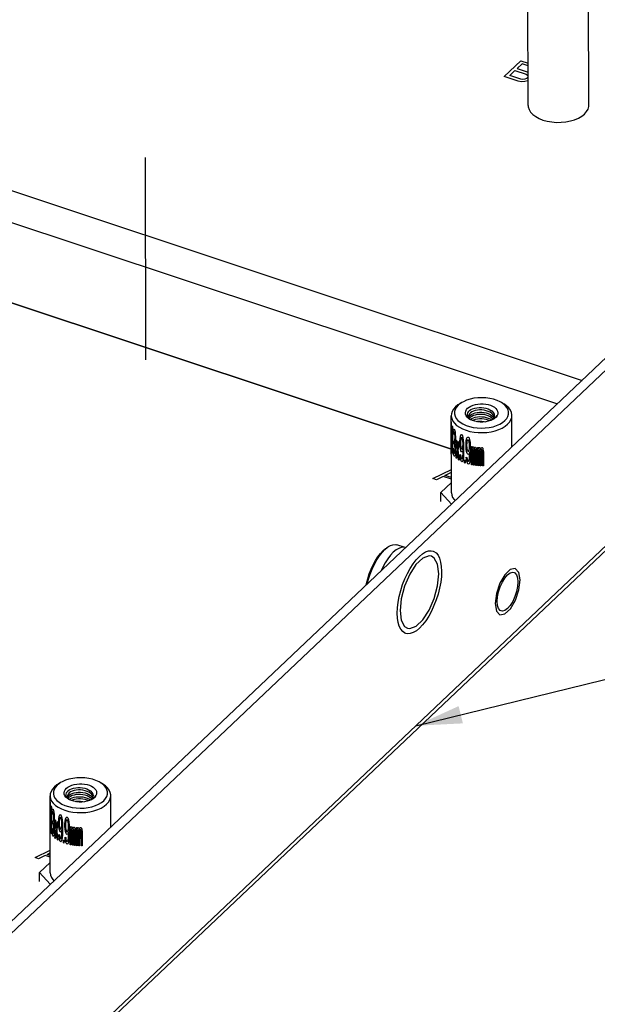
# Model space of a CAD drawing. Extents: x 0 to 1189, y 0 to 841.
# Tile 44 of 256: x 628 to 646, y 141 to 173. Entities that reach past the tile are written whole.
import ezdxf

# ---------------------------------------------------------------- set-up
doc = ezdxf.new("R2010")
doc.units = 0
doc.header["$LTSCALE"] = 65.395
doc.linetypes.add('DASHED', pattern=[0.2, 0.1, -0.1])
doc.layers.get('0').update_dxf_attribs({"linetype": 'CONTINUOUS'})
for name, color, linetype in [('02___PRT_ALL_AXES', 7, 'CONTINUOUS'), ('03___PRT_ALL_CURVES', 7, 'CONTINUOUS'), ('03__ASM_ALL_CURVES', 7, 'CONTINUOUS')]:
    doc.layers.add(name, color=color, linetype=linetype)

msp = doc.modelspace()

# ---------------------------------------------------------------- linework, layer by layer
at = {"color": 7, "linetype": 'DASHED'}
msp.add_line((631.401, 299.57), (631.701, 160.795), dxfattribs=at)
at = {"color": 2, "linetype": 'Continuous'}
msp.add_line((640.43, 150.406), (806.765, 191.215), dxfattribs=at)
at = {"color": 7, "linetype": 'Continuous'}
for p, q in [((558.65, 190.573), (645.813, 161.573)), ((557.845, 189.81), (645.008, 160.811)), ((667.783, 182.395), (616.944, 134.214)), ((644.063, 170.462), (644.051, 176.134)), ((646.023, 170.466), (646.011, 176.139)), ((601.782, 172.589), (641.582, 159.348)), ((641.882, 160.831), (641.807, 160.771)), ((641.917, 160.853), (641.841, 160.807)), ((641.917, 160.853), (641.882, 160.831)), ((643.2, 160.856), (643.278, 160.81)), ((642.975, 160.398), (642.98, 160.434)), ((643.542, 159.421), (643.54, 160.436)), ((641.585, 157.942), (641.58, 160.431)), ((641.58, 160.229), (641.58, 160.222)), ((642.138, 160.355), (642.179, 160.318)), ((642.14, 160.416), (642.142, 160.397)), ((642.175, 160.319), (642.14, 160.342)), ((642.174, 160.332), (642.205, 160.303)), ((642.198, 160.306), (642.175, 160.319)), ((642.179, 160.318), (642.194, 160.308)), ((642.207, 160.302), (642.198, 160.306)), ((642.205, 160.303), (642.207, 160.302)), ((642.268, 160.274), (642.207, 160.302)), ((642.901, 160.298), (642.928, 160.321)), ((642.945, 160.32), (642.922, 160.307)), ((642.966, 160.335), (642.977, 160.342)), ((641.613, 159.224), (641.612, 159.907)), ((641.621, 160.073), (641.623, 159.204)), ((641.638, 159.841), (641.639, 159.912)), ((641.647, 159.827), (641.638, 159.841)), ((641.639, 159.912), (641.647, 159.974)), ((641.647, 159.974), (641.655, 160)), ((641.651, 159.876), (641.647, 159.827)), ((641.657, 159.905), (641.651, 159.876)), ((641.655, 160), (641.67, 159.999)), ((641.668, 159.909), (641.657, 159.905)), ((641.677, 159.898), (641.668, 159.909)), ((641.67, 159.999), (641.675, 159.994)), ((641.689, 159.867), (641.677, 159.898)), ((641.696, 159.822), (641.689, 159.867)), ((641.691, 159.957), (641.701, 159.91)), ((641.701, 159.762), (641.696, 159.822)), ((641.701, 159.91), (641.711, 159.826)), ((641.711, 159.826), (641.713, 159.75)), ((641.875, 159.762), (641.891, 159.809)), ((641.891, 159.809), (641.907, 159.819)), ((641.907, 159.819), (641.924, 159.811)), ((641.924, 159.811), (641.941, 159.784)), ((642.807, 160.049), (642.929, 160.075)), ((641.669, 159.614), (641.678, 159.603)), ((641.669, 159.54), (641.669, 159.614)), ((641.678, 159.529), (641.669, 159.54)), ((641.678, 159.603), (641.692, 159.624)), ((641.692, 159.495), (641.678, 159.529)), ((641.692, 159.624), (641.696, 159.656)), ((641.699, 159.45), (641.692, 159.495)), ((641.696, 159.656), (641.701, 159.725)), ((641.706, 159.591), (641.697, 159.545)), ((641.697, 159.545), (641.709, 159.496)), ((641.701, 159.725), (641.701, 159.762)), ((641.711, 159.641), (641.706, 159.591)), ((641.709, 159.496), (641.714, 159.435)), ((641.713, 159.713), (641.711, 159.641)), ((641.713, 159.75), (641.713, 159.713)), ((641.737, 159.654), (641.753, 159.641)), ((641.771, 159.483), (641.784, 159.377)), ((641.816, 159.595), (641.834, 159.583)), ((641.859, 159.605), (641.865, 159.694)), ((641.859, 159.531), (641.859, 159.605)), ((641.866, 159.435), (641.859, 159.531)), ((641.865, 159.694), (641.875, 159.762)), ((641.878, 159.631), (641.875, 159.578)), ((641.875, 159.578), (641.875, 159.541)), ((641.875, 159.541), (641.879, 159.483)), ((641.885, 159.683), (641.878, 159.631)), ((641.879, 159.483), (641.885, 159.424)), ((641.894, 159.715), (641.885, 159.683)), ((641.904, 159.728), (641.894, 159.715)), ((641.928, 159.717), (641.904, 159.728)), ((641.938, 159.694), (641.928, 159.717)), ((641.948, 159.652), (641.938, 159.694)), ((641.941, 159.784), (641.958, 159.721)), ((641.955, 159.593), (641.948, 159.652)), ((641.959, 159.536), (641.955, 159.593)), ((641.956, 159.446), (641.959, 159.5)), ((641.958, 159.721), (641.969, 159.643)), ((641.959, 159.5), (641.959, 159.536)), ((641.969, 159.643), (641.976, 159.547)), ((641.976, 159.547), (641.98, 159.417)), ((642.056, 159.517), (642.064, 159.607)), ((642.057, 159.444), (642.056, 159.517)), ((642.064, 159.607), (642.075, 159.678)), ((642.075, 159.678), (642.094, 159.727)), ((642.079, 159.547), (642.075, 159.493)), ((642.075, 159.493), (642.075, 159.456)), ((642.087, 159.6), (642.079, 159.547)), ((642.098, 159.633), (642.087, 159.6)), ((642.094, 159.727), (642.113, 159.74)), ((642.11, 159.649), (642.098, 159.633)), ((642.137, 159.641), (642.11, 159.649)), ((642.113, 159.74), (642.133, 159.734)), ((642.133, 159.734), (642.153, 159.711)), ((642.149, 159.619), (642.137, 159.641)), ((642.161, 159.579), (642.149, 159.619)), ((642.153, 159.711), (642.173, 159.65)), ((642.169, 159.522), (642.161, 159.579)), ((642.173, 159.465), (642.169, 159.522)), ((642.173, 159.65), (642.185, 159.573)), ((642.185, 159.573), (642.194, 159.479)), ((642.194, 159.479), (642.198, 159.349)), ((641.637, 159.383), (641.646, 159.368)), ((641.639, 159.324), (641.637, 159.383)), ((641.643, 159.263), (641.639, 159.324)), ((641.649, 159.217), (641.643, 159.263)), ((641.646, 159.368), (641.648, 159.328)), ((641.648, 159.328), (641.653, 159.285)), ((641.657, 159.169), (641.649, 159.217)), ((641.653, 159.285), (641.657, 159.261)), ((641.657, 159.261), (641.668, 159.228)), ((641.666, 159.139), (641.657, 159.169)), ((641.668, 159.228), (641.681, 159.212)), ((641.681, 159.212), (641.693, 159.218)), ((641.693, 159.218), (641.697, 159.231)), ((641.697, 159.231), (641.702, 159.263)), ((641.704, 159.371), (641.699, 159.45)), ((641.702, 159.263), (641.704, 159.298)), ((641.71, 159.182), (641.702, 159.152)), ((641.704, 159.298), (641.704, 159.371)), ((641.715, 159.232), (641.71, 159.182)), ((641.714, 159.435), (641.717, 159.359)), ((641.717, 159.285), (641.715, 159.232)), ((641.717, 159.359), (641.717, 159.285)), ((641.738, 159.063), (641.753, 159.168)), ((641.772, 159.179), (641.754, 159.05)), ((641.776, 159.328), (641.76, 159.459)), ((641.784, 159.266), (641.772, 159.179)), ((641.784, 159.377), (641.797, 159.463)), ((641.809, 159.421), (641.793, 159.315)), ((641.876, 159.356), (641.866, 159.435)), ((641.866, 159.176), (641.882, 159.168)), ((641.87, 159.119), (641.866, 159.176)), ((641.892, 159.292), (641.876, 159.356)), ((641.882, 159.168), (641.889, 159.109)), ((641.885, 159.424), (641.895, 159.382)), ((641.908, 159.265), (641.892, 159.292)), ((641.895, 159.382), (641.905, 159.359)), ((641.905, 159.359), (641.928, 159.347)), ((641.925, 159.257), (641.908, 159.265)), ((641.942, 159.267), (641.925, 159.257)), ((641.928, 159.347), (641.939, 159.361)), ((641.939, 159.361), (641.949, 159.393)), ((641.963, 159.332), (641.942, 159.267)), ((641.949, 159.393), (641.956, 159.446)), ((641.956, 159.132), (641.96, 159.185)), ((641.96, 159.185), (641.963, 159.295)), ((641.963, 159.295), (641.963, 159.332)), ((641.977, 159.16), (641.97, 159.07)), ((641.98, 159.287), (641.977, 159.16)), ((641.98, 159.417), (641.98, 159.287)), ((642.064, 159.349), (642.057, 159.444)), ((642.076, 159.271), (642.064, 159.349)), ((642.075, 159.456), (642.079, 159.399)), ((642.095, 159.21), (642.076, 159.271)), ((642.079, 159.399), (642.087, 159.341)), ((642.087, 159.341), (642.099, 159.301)), ((642.114, 159.186), (642.095, 159.21)), ((642.099, 159.301), (642.11, 159.279)), ((642.11, 159.279), (642.138, 159.271)), ((642.134, 159.18), (642.114, 159.186)), ((642.154, 159.193), (642.134, 159.18)), ((642.138, 159.271), (642.15, 159.287)), ((642.15, 159.287), (642.162, 159.321)), ((642.178, 159.261), (642.154, 159.193)), ((642.162, 159.321), (642.17, 159.374)), ((642.17, 159.374), (642.174, 159.428)), ((642.174, 159.428), (642.173, 159.465)), ((642.174, 159.114), (642.178, 159.224)), ((642.178, 159.224), (642.178, 159.261)), ((642.199, 159.22), (642.195, 159.091)), ((642.198, 159.349), (642.199, 159.22)), ((642.231, 159.434), (642.252, 159.43)), ((642.233, 158.843), (642.231, 159.434)), ((642.252, 159.43), (642.253, 159.375)), ((642.253, 159.375), (642.261, 159.41)), ((642.261, 159.336), (642.253, 159.301)), ((642.253, 159.301), (642.254, 158.839)), ((642.261, 159.41), (642.274, 159.426)), ((642.274, 159.353), (642.261, 159.336)), ((642.274, 159.426), (642.291, 159.424)), ((642.283, 159.351), (642.274, 159.353)), ((642.291, 159.331), (642.283, 159.351)), ((642.291, 159.424), (642.304, 159.403)), ((642.296, 159.312), (642.291, 159.331)), ((642.3, 159.274), (642.296, 159.312)), ((642.301, 158.831), (642.3, 159.274)), ((642.304, 159.403), (642.318, 159.346)), ((642.318, 159.346), (642.331, 159.399)), ((642.326, 159.307), (642.322, 159.271)), ((642.322, 159.271), (642.323, 158.828)), ((642.331, 159.325), (642.326, 159.307)), ((642.331, 159.399), (642.344, 159.416)), ((642.34, 159.343), (642.331, 159.325)), ((642.353, 159.341), (642.34, 159.343)), ((642.344, 159.416), (642.362, 159.414)), ((642.362, 159.321), (642.353, 159.341)), ((642.362, 159.414), (642.376, 159.394)), ((642.367, 159.302), (642.362, 159.321)), ((642.372, 159.265), (642.367, 159.302)), ((642.372, 158.822), (642.372, 159.265)), ((642.376, 159.394), (642.385, 159.356)), ((642.385, 159.356), (642.394, 159.263)), ((642.394, 159.263), (642.395, 158.819)), ((642.431, 159.407), (642.455, 159.406)), ((642.433, 158.816), (642.431, 159.407)), ((642.455, 159.406), (642.455, 159.35)), ((642.455, 159.35), (642.465, 159.387)), ((642.465, 159.313), (642.455, 159.276)), ((642.455, 159.276), (642.456, 158.815)), ((642.465, 159.387), (642.479, 159.404)), ((642.479, 159.331), (642.465, 159.313)), ((642.479, 159.404), (642.499, 159.404)), ((642.489, 159.33), (642.479, 159.331)), ((642.499, 159.311), (642.489, 159.33)), ((642.499, 159.404), (642.514, 159.385)), ((642.504, 159.293), (642.499, 159.311)), ((642.509, 159.256), (642.504, 159.293)), ((642.51, 158.812), (642.509, 159.256)), ((642.514, 159.385), (642.529, 159.329)), ((642.529, 159.329), (642.544, 159.384)), ((642.539, 159.292), (642.534, 159.255)), ((642.534, 159.255), (642.535, 158.812)), ((642.544, 159.31), (642.539, 159.292)), ((642.544, 159.384), (642.559, 159.403)), ((642.554, 159.329), (642.544, 159.31)), ((642.569, 159.329), (642.554, 159.329)), ((642.559, 159.403), (642.579, 159.403)), ((642.579, 159.31), (642.569, 159.329)), ((642.579, 159.403), (642.595, 159.385)), ((642.585, 159.292), (642.579, 159.31)), ((642.59, 159.255), (642.585, 159.292)), ((642.591, 158.812), (642.59, 159.255)), ((642.595, 159.385), (642.605, 159.348)), ((642.605, 159.348), (642.616, 159.256)), ((642.616, 159.256), (642.617, 158.812)), ((641.693, 159.125), (641.683, 159.117)), ((641.702, 159.152), (641.693, 159.125)), ((641.754, 159.05), (641.738, 159.063)), ((641.817, 159.003), (641.804, 159.109)), ((641.836, 158.992), (641.817, 159.003)), ((641.818, 159.122), (641.836, 158.992)), ((641.879, 159.04), (641.87, 159.119)), ((641.896, 158.976), (641.879, 159.04)), ((641.889, 159.109), (641.899, 159.067)), ((641.912, 158.949), (641.896, 158.976)), ((641.899, 159.067), (641.909, 159.043)), ((641.909, 159.043), (641.929, 159.033)), ((641.926, 158.943), (641.912, 158.949)), ((641.943, 158.953), (641.926, 158.943)), ((641.929, 159.033), (641.939, 159.047)), ((641.939, 159.047), (641.949, 159.079)), ((641.96, 159.001), (641.943, 158.953)), ((641.949, 159.079), (641.956, 159.132)), ((641.97, 159.07), (641.96, 159.001)), ((642.01, 158.999), (642.028, 158.992)), ((642.01, 158.907), (642.01, 158.999)), ((642.028, 158.9), (642.01, 158.907)), ((642.028, 158.992), (642.028, 158.9)), ((642.065, 159.09), (642.084, 159.084)), ((642.069, 159.033), (642.065, 159.09)), ((642.08, 158.956), (642.069, 159.033)), ((642.1, 158.895), (642.08, 158.956)), ((642.084, 159.084), (642.092, 159.026)), ((642.092, 159.026), (642.103, 158.986)), ((642.119, 158.87), (642.1, 158.895)), ((642.103, 158.986), (642.115, 158.964)), ((642.115, 158.964), (642.139, 158.957)), ((642.135, 158.866), (642.119, 158.87)), ((642.155, 158.879), (642.135, 158.866)), ((642.139, 158.957), (642.15, 158.973)), ((642.15, 158.973), (642.162, 159.007)), ((642.175, 158.93), (642.155, 158.879)), ((642.162, 159.007), (642.17, 159.06)), ((642.17, 159.06), (642.174, 159.114)), ((642.187, 159.001), (642.175, 158.93)), ((642.195, 159.091), (642.187, 159.001)), ((642.254, 158.839), (642.233, 158.843)), ((642.323, 158.828), (642.301, 158.831)), ((642.395, 158.819), (642.372, 158.822)), ((642.456, 158.815), (642.433, 158.816)), ((642.535, 158.812), (642.51, 158.812)), ((642.617, 158.812), (642.591, 158.812)), ((641.585, 158.274), (641.238, 157.945)), ((641.238, 157.945), (641.585, 157.567)), ((641.238, 157.656), (641.238, 157.945)), ((639.483, 156.154), (639.549, 156.197)), ((628.919, 148.545), (628.844, 148.485)), ((628.954, 148.568), (628.877, 148.521)), ((628.954, 148.568), (628.919, 148.545)), ((630.237, 148.57), (630.314, 148.524)), ((628.622, 145.656), (628.617, 148.145)), ((629.174, 148.069), (629.215, 148.032)), ((629.177, 148.13), (629.178, 148.111)), ((629.212, 148.033), (629.177, 148.056)), ((629.211, 148.046), (629.242, 148.017)), ((629.234, 148.02), (629.212, 148.033)), ((629.215, 148.032), (629.231, 148.022)), ((629.244, 148.016), (629.234, 148.02)), ((629.938, 148.012), (629.965, 148.035)), ((629.982, 148.034), (629.958, 148.021)), ((630.003, 148.049), (630.013, 148.056)), ((630.012, 148.112), (630.016, 148.148)), ((630.579, 147.135), (630.576, 148.15)), ((628.617, 147.943), (628.617, 147.936)), ((628.658, 147.787), (628.659, 146.918)), ((628.684, 147.688), (628.692, 147.714)), ((628.692, 147.714), (628.707, 147.713)), ((628.707, 147.713), (628.711, 147.708)), ((629.242, 148.017), (629.244, 148.016)), ((629.305, 147.988), (629.244, 148.016)), ((629.844, 147.763), (629.966, 147.789)), ((628.65, 146.938), (628.648, 147.622)), ((628.674, 147.555), (628.676, 147.626)), ((628.684, 147.541), (628.674, 147.555)), ((628.676, 147.626), (628.684, 147.688)), ((628.688, 147.59), (628.684, 147.541)), ((628.694, 147.619), (628.688, 147.59)), ((628.705, 147.623), (628.694, 147.619)), ((628.714, 147.613), (628.705, 147.623)), ((628.725, 147.581), (628.714, 147.613)), ((628.733, 147.536), (628.725, 147.581)), ((628.728, 147.671), (628.737, 147.624)), ((628.738, 147.476), (628.733, 147.536)), ((628.733, 147.37), (628.738, 147.439)), ((628.737, 147.624), (628.747, 147.54)), ((628.738, 147.439), (628.738, 147.476)), ((628.747, 147.54), (628.75, 147.464)), ((628.75, 147.427), (628.748, 147.355)), ((628.75, 147.464), (628.75, 147.427)), ((628.896, 147.319), (628.902, 147.408)), ((628.902, 147.408), (628.911, 147.476)), ((628.911, 147.476), (628.927, 147.523)), ((628.921, 147.397), (628.915, 147.345)), ((628.931, 147.429), (628.921, 147.397)), ((628.927, 147.523), (628.944, 147.533)), ((628.941, 147.442), (628.931, 147.429)), ((628.964, 147.431), (628.941, 147.442)), ((628.944, 147.533), (628.961, 147.525)), ((628.961, 147.525), (628.978, 147.498)), ((628.974, 147.408), (628.964, 147.431)), ((628.985, 147.366), (628.974, 147.408)), ((628.978, 147.498), (628.995, 147.435)), ((628.995, 147.435), (629.006, 147.357)), ((629.1, 147.321), (629.112, 147.392)), ((629.112, 147.392), (629.131, 147.441)), ((629.131, 147.441), (629.15, 147.454)), ((629.15, 147.454), (629.17, 147.448)), ((629.17, 147.448), (629.189, 147.425)), ((629.189, 147.425), (629.21, 147.364)), ((628.673, 147.097), (628.683, 147.082)), ((628.675, 147.038), (628.673, 147.097)), ((628.683, 147.082), (628.685, 147.042)), ((628.706, 147.328), (628.714, 147.317)), ((628.706, 147.254), (628.706, 147.328)), ((628.715, 147.243), (628.706, 147.254)), ((628.714, 147.317), (628.728, 147.338)), ((628.729, 147.209), (628.715, 147.243)), ((628.728, 147.338), (628.733, 147.37)), ((628.736, 147.164), (628.729, 147.209)), ((628.743, 147.305), (628.733, 147.259)), ((628.733, 147.259), (628.746, 147.21)), ((628.741, 147.085), (628.736, 147.164)), ((628.741, 147.012), (628.741, 147.085)), ((628.748, 147.355), (628.743, 147.305)), ((628.746, 147.21), (628.751, 147.149)), ((628.751, 147.149), (628.753, 147.073)), ((628.753, 147.073), (628.754, 146.999)), ((628.773, 147.368), (628.79, 147.355)), ((628.812, 147.042), (628.796, 147.173)), ((628.808, 147.197), (628.821, 147.091)), ((628.821, 147.091), (628.833, 147.177)), ((628.846, 147.135), (628.83, 147.029)), ((628.853, 147.309), (628.871, 147.297)), ((628.896, 147.245), (628.896, 147.319)), ((628.902, 147.149), (628.896, 147.245)), ((628.912, 147.07), (628.902, 147.149)), ((628.915, 147.345), (628.912, 147.292)), ((628.912, 147.292), (628.912, 147.255)), ((628.912, 147.255), (628.915, 147.197)), ((628.929, 147.006), (628.912, 147.07)), ((628.915, 147.197), (628.922, 147.139)), ((628.922, 147.139), (628.932, 147.096)), ((628.932, 147.096), (628.942, 147.073)), ((628.942, 147.073), (628.965, 147.061)), ((628.965, 147.061), (628.975, 147.075)), ((628.975, 147.075), (628.985, 147.107)), ((628.992, 147.307), (628.985, 147.366)), ((628.985, 147.107), (628.992, 147.16)), ((628.995, 147.251), (628.992, 147.307)), ((628.992, 147.16), (628.996, 147.214)), ((628.996, 147.214), (628.995, 147.251)), ((629.006, 147.357), (629.013, 147.262)), ((629.013, 147.262), (629.017, 147.131)), ((629.017, 147.131), (629.017, 147.001)), ((629.093, 147.231), (629.1, 147.321)), ((629.093, 147.158), (629.093, 147.231)), ((629.101, 147.063), (629.093, 147.158)), ((629.112, 146.985), (629.101, 147.063)), ((629.116, 147.261), (629.112, 147.207)), ((629.112, 147.207), (629.112, 147.17)), ((629.112, 147.17), (629.116, 147.113)), ((629.123, 147.314), (629.116, 147.261)), ((629.116, 147.113), (629.124, 147.055)), ((629.135, 147.348), (629.123, 147.314)), ((629.146, 147.363), (629.135, 147.348)), ((629.174, 147.355), (629.146, 147.363)), ((629.186, 147.333), (629.174, 147.355)), ((629.198, 147.293), (629.186, 147.333)), ((629.206, 147.236), (629.198, 147.293)), ((629.198, 147.035), (629.206, 147.088)), ((629.21, 147.179), (629.206, 147.236)), ((629.206, 147.088), (629.21, 147.143)), ((629.21, 147.364), (629.222, 147.287)), ((629.21, 147.143), (629.21, 147.179)), ((629.222, 147.287), (629.23, 147.193)), ((629.23, 147.193), (629.235, 147.063)), ((629.235, 147.063), (629.235, 146.934)), ((629.268, 147.148), (629.289, 147.144)), ((629.269, 146.557), (629.268, 147.148)), ((629.289, 147.144), (629.289, 147.089)), ((629.289, 147.089), (629.298, 147.124)), ((629.298, 147.124), (629.31, 147.14)), ((629.311, 147.067), (629.298, 147.05)), ((629.31, 147.14), (629.328, 147.138)), ((629.319, 147.065), (629.311, 147.067)), ((629.328, 147.045), (629.319, 147.065)), ((629.328, 147.138), (629.341, 147.117)), ((629.341, 147.117), (629.354, 147.06)), ((629.354, 147.06), (629.367, 147.113)), ((629.367, 147.113), (629.381, 147.13)), ((629.381, 147.13), (629.399, 147.128)), ((629.399, 147.128), (629.412, 147.108)), ((629.412, 147.108), (629.422, 147.07)), ((629.422, 147.07), (629.431, 146.977)), ((629.468, 147.121), (629.492, 147.12)), ((629.469, 146.53), (629.468, 147.121)), ((629.492, 147.12), (629.492, 147.064)), ((629.492, 147.064), (629.501, 147.101)), ((629.501, 147.101), (629.516, 147.118)), ((629.516, 147.118), (629.535, 147.118)), ((629.535, 147.118), (629.55, 147.099)), ((629.55, 147.099), (629.565, 147.043)), ((629.565, 147.043), (629.58, 147.098)), ((629.58, 147.098), (629.595, 147.117)), ((629.595, 147.117), (629.616, 147.117)), ((629.616, 147.117), (629.631, 147.099)), ((629.631, 147.099), (629.642, 147.062)), ((628.679, 146.977), (628.675, 147.038)), ((628.685, 146.931), (628.679, 146.977)), ((628.685, 147.042), (628.689, 146.999)), ((628.694, 146.883), (628.685, 146.931)), ((628.689, 146.999), (628.693, 146.975)), ((628.693, 146.975), (628.704, 146.943)), ((628.702, 146.853), (628.694, 146.883)), ((628.704, 146.943), (628.718, 146.926)), ((628.718, 146.926), (628.729, 146.932)), ((628.729, 146.839), (628.72, 146.831)), ((628.729, 146.932), (628.734, 146.945)), ((628.739, 146.866), (628.729, 146.839)), ((628.734, 146.945), (628.739, 146.977)), ((628.739, 146.977), (628.741, 147.012)), ((628.746, 146.896), (628.739, 146.866)), ((628.751, 146.946), (628.746, 146.896)), ((628.754, 146.999), (628.751, 146.946)), ((628.775, 146.777), (628.789, 146.882)), ((628.791, 146.764), (628.775, 146.777)), ((628.809, 146.893), (628.791, 146.764)), ((628.821, 146.98), (628.809, 146.893)), ((628.854, 146.717), (628.841, 146.823)), ((628.855, 146.836), (628.872, 146.706)), ((628.903, 146.89), (628.919, 146.882)), ((628.906, 146.833), (628.903, 146.89)), ((628.916, 146.754), (628.906, 146.833)), ((628.933, 146.69), (628.916, 146.754)), ((628.919, 146.882), (628.926, 146.823)), ((628.926, 146.823), (628.936, 146.781)), ((628.945, 146.979), (628.929, 147.006)), ((628.936, 146.781), (628.946, 146.757)), ((628.962, 146.971), (628.945, 146.979)), ((628.946, 146.757), (628.966, 146.747)), ((628.979, 146.981), (628.962, 146.971)), ((628.966, 146.747), (628.976, 146.761)), ((628.976, 146.761), (628.986, 146.793)), ((628.999, 147.046), (628.979, 146.981)), ((628.986, 146.793), (628.993, 146.846)), ((628.993, 146.846), (628.996, 146.9)), ((628.996, 146.9), (628.999, 147.009)), ((629.007, 146.784), (628.997, 146.715)), ((628.999, 147.009), (628.999, 147.046)), ((629.014, 146.874), (629.007, 146.784)), ((629.017, 147.001), (629.014, 146.874)), ((629.101, 146.804), (629.12, 146.798)), ((629.105, 146.747), (629.101, 146.804)), ((629.117, 146.67), (629.105, 146.747)), ((629.132, 146.924), (629.112, 146.985)), ((629.12, 146.798), (629.128, 146.74)), ((629.124, 147.055), (629.135, 147.015)), ((629.151, 146.9), (629.132, 146.924)), ((629.135, 147.015), (629.147, 146.993)), ((629.147, 146.993), (629.175, 146.985)), ((629.171, 146.894), (629.151, 146.9)), ((629.191, 146.907), (629.171, 146.894)), ((629.175, 146.985), (629.186, 147.001)), ((629.186, 147.001), (629.198, 147.035)), ((629.215, 146.975), (629.191, 146.907)), ((629.199, 146.721), (629.207, 146.774)), ((629.207, 146.774), (629.211, 146.828)), ((629.211, 146.828), (629.215, 146.938)), ((629.215, 146.938), (629.215, 146.975)), ((629.231, 146.805), (629.223, 146.715)), ((629.235, 146.934), (629.231, 146.805)), ((629.298, 147.05), (629.289, 147.015)), ((629.289, 147.015), (629.29, 146.553)), ((629.332, 147.026), (629.328, 147.045)), ((629.337, 146.988), (629.332, 147.026)), ((629.338, 146.545), (629.337, 146.988)), ((629.363, 147.022), (629.359, 146.985)), ((629.359, 146.985), (629.36, 146.542)), ((629.368, 147.039), (629.363, 147.022)), ((629.376, 147.057), (629.368, 147.039)), ((629.39, 147.055), (629.376, 147.057)), ((629.399, 147.035), (629.39, 147.055)), ((629.404, 147.016), (629.399, 147.035)), ((629.408, 146.979), (629.404, 147.016)), ((629.409, 146.536), (629.408, 146.979)), ((629.431, 146.977), (629.432, 146.533)), ((629.502, 147.027), (629.492, 146.99)), ((629.492, 146.99), (629.493, 146.529)), ((629.516, 147.045), (629.502, 147.027)), ((629.526, 147.044), (629.516, 147.045)), ((629.536, 147.025), (629.526, 147.044)), ((629.541, 147.007), (629.536, 147.025)), ((629.546, 146.97), (629.541, 147.007)), ((629.547, 146.526), (629.546, 146.97)), ((629.575, 147.006), (629.57, 146.969)), ((629.57, 146.969), (629.571, 146.526)), ((629.58, 147.024), (629.575, 147.006)), ((629.59, 147.043), (629.58, 147.024)), ((629.606, 147.043), (629.59, 147.043)), ((629.616, 147.024), (629.606, 147.043)), ((629.621, 147.006), (629.616, 147.024)), ((629.626, 146.969), (629.621, 147.006)), ((629.627, 146.526), (629.626, 146.969)), ((629.642, 147.062), (629.653, 146.97)), ((629.653, 146.97), (629.653, 146.526)), ((628.872, 146.706), (628.854, 146.717)), ((628.949, 146.663), (628.933, 146.69)), ((628.963, 146.657), (628.949, 146.663)), ((628.979, 146.667), (628.963, 146.657)), ((628.997, 146.715), (628.979, 146.667)), ((629.046, 146.713), (629.065, 146.706)), ((629.046, 146.621), (629.046, 146.713)), ((629.065, 146.614), (629.046, 146.621)), ((629.065, 146.706), (629.065, 146.614)), ((629.136, 146.609), (629.117, 146.67)), ((629.128, 146.74), (629.14, 146.7)), ((629.156, 146.584), (629.136, 146.609)), ((629.14, 146.7), (629.152, 146.678)), ((629.152, 146.678), (629.175, 146.671)), ((629.171, 146.58), (629.156, 146.584)), ((629.191, 146.593), (629.171, 146.58)), ((629.175, 146.671), (629.187, 146.687)), ((629.187, 146.687), (629.199, 146.721)), ((629.211, 146.644), (629.191, 146.593)), ((629.223, 146.715), (629.211, 146.644)), ((629.29, 146.553), (629.269, 146.557)), ((629.36, 146.542), (629.338, 146.545)), ((629.432, 146.533), (629.409, 146.536)), ((629.493, 146.529), (629.469, 146.53)), ((629.571, 146.526), (629.547, 146.526)), ((629.653, 146.526), (629.627, 146.526)), ((628.621, 145.988), (628.274, 145.659)), ((628.274, 145.659), (628.622, 145.281)), ((628.275, 145.37), (628.274, 145.659))]:
    msp.add_line(p, q, dxfattribs=at)
at = {"color": 3, "linetype": 'Continuous'}
for p, q in [((668.084, 182.295), (617.142, 134.016)), ((616.975, 128.174), (668.096, 176.623)), ((616.94, 127.994), (667.791, 176.188)), ((643.566, 155.368), (643.607, 155.362)), ((643.689, 155.286), (643.723, 155.187)), ((643.723, 155.187), (643.735, 155.057)), ((643.735, 155.057), (643.724, 154.906)), ((643.075, 154.573), (643.109, 154.735)), ((643.724, 154.906), (643.69, 154.743)), ((643.064, 154.422), (643.075, 154.573)), ((643.233, 154.111), (643.192, 154.117))]:
    msp.add_line(p, q, dxfattribs=at)
at = {"color": 7, "linetype": 'Continuous'}
for points in [[(644.063, 170.462), (644.068, 170.412), (644.094, 170.327), (644.143, 170.245), (644.215, 170.168), (644.307, 170.099)], [(645.886, 170.184), (645.954, 170.261), (645.999, 170.344), (646.021, 170.43), (646.023, 170.466)], [(644.307, 170.099), (644.417, 170.039), (644.543, 169.99), (644.681, 169.952)], [(645.431, 169.958), (645.567, 169.999), (645.69, 170.051), (645.797, 170.113), (645.886, 170.184)], [(644.681, 169.952), (644.828, 169.926), (644.98, 169.914), (645.134, 169.915), (645.285, 169.93), (645.431, 169.958)], [(641.807, 160.771), (641.749, 160.705), (641.709, 160.635), (641.688, 160.562), (641.686, 160.488), (641.704, 160.416), (641.741, 160.345), (641.796, 160.278), (641.869, 160.217), (641.956, 160.163), (642.058, 160.116)], [(641.841, 160.807), (641.797, 160.778), (641.717, 160.714)], [(643.2, 160.856), (643.163, 160.878), (643.062, 160.924), (642.949, 160.961), (642.828, 160.989), (642.701, 161.006), (642.571, 161.012), (642.44, 161.008), (642.312, 160.992), (642.19, 160.966), (642.076, 160.93), (641.973, 160.884), (641.917, 160.853)], [(642.108, 160.67), (642.157, 160.709), (642.217, 160.743), (642.285, 160.772), (642.361, 160.793), (642.442, 160.808), (642.526, 160.815), (642.61, 160.814), (642.694, 160.806), (642.774, 160.79), (642.848, 160.767), (642.915, 160.738), (642.973, 160.703), (643.019, 160.664), (643.054, 160.62), (643.076, 160.574), (643.085, 160.527), (643.079, 160.479), (643.061, 160.433)], [(643.323, 160.762), (643.251, 160.823), (643.2, 160.856)], [(643.54, 160.436), (643.539, 160.454), (643.524, 160.532), (643.49, 160.608), (643.437, 160.681), (643.365, 160.749), (643.278, 160.81)], [(643.312, 160.27), (643.37, 160.336), (643.41, 160.406), (643.431, 160.479), (643.433, 160.552), (643.415, 160.625), (643.378, 160.695), (643.323, 160.762)], [(641.717, 160.714), (641.655, 160.643), (641.61, 160.569), (641.586, 160.491), (641.58, 160.431)], [(642.14, 160.342), (642.093, 160.384), (642.059, 160.43), (642.04, 160.479), (642.035, 160.528), (642.045, 160.578), (642.07, 160.626), (642.108, 160.67)], [(642.166, 160.595), (642.129, 160.559), (642.104, 160.52), (642.092, 160.478), (642.094, 160.436), (642.109, 160.394), (642.138, 160.355)], [(642.199, 160.525), (642.17, 160.495), (642.15, 160.463), (642.141, 160.43), (642.14, 160.416)], [(642.199, 160.452), (642.167, 160.419), (642.147, 160.383), (642.147, 160.381)], [(642.166, 160.595), (642.214, 160.627), (642.271, 160.653), (642.336, 160.674), (642.406, 160.687), (642.48, 160.694), (642.556, 160.693), (642.63, 160.686), (642.701, 160.671), (642.767, 160.649), (642.826, 160.622), (642.875, 160.59)], [(642.972, 160.392), (642.957, 160.43), (642.927, 160.472), (642.885, 160.51), (642.835, 160.543), (642.776, 160.571), (642.71, 160.593), (642.64, 160.608), (642.567, 160.616), (642.493, 160.617), (642.422, 160.611), (642.355, 160.598), (642.294, 160.579), (642.242, 160.554), (642.199, 160.525)], [(642.199, 160.452), (642.242, 160.482), (642.294, 160.506), (642.354, 160.526), (642.42, 160.539), (642.491, 160.545), (642.566, 160.544), (642.639, 160.536), (642.709, 160.521), (642.774, 160.5), (642.834, 160.472), (642.885, 160.438), (642.926, 160.4), (642.957, 160.358), (642.957, 160.357)], [(642.93, 160.323), (642.926, 160.328), (642.885, 160.366), (642.834, 160.399), (642.774, 160.427), (642.709, 160.449), (642.639, 160.464), (642.566, 160.472), (642.492, 160.473), (642.42, 160.466), (642.354, 160.453), (642.294, 160.434), (642.242, 160.409), (642.199, 160.38)], [(642.979, 160.426), (642.972, 160.467), (642.952, 160.511), (642.919, 160.552), (642.875, 160.59)], [(642.98, 160.434), (642.98, 160.439), (642.972, 160.48), (642.951, 160.52), (642.919, 160.557), (642.875, 160.59)], [(643.061, 160.433), (643.022, 160.385), (642.973, 160.341), (642.944, 160.321)], [(643.061, 160.433), (643.027, 160.387), (642.98, 160.344), (642.945, 160.32)], [(642.977, 160.342), (643.025, 160.385), (643.061, 160.433)], [(643.402, 160.153), (643.465, 160.224), (643.509, 160.298), (643.534, 160.376), (643.54, 160.436)], [(641.58, 160.431), (641.58, 160.413), (641.595, 160.335), (641.63, 160.258), (641.683, 160.186), (641.754, 160.118), (641.842, 160.057), (641.944, 160.004), (642.059, 159.959)], [(641.58, 160.222), (641.581, 160.064), (641.583, 159.901), (641.585, 159.733), (641.587, 159.56), (641.59, 159.382)], [(642.058, 160.116), (642.17, 160.079), (642.291, 160.052), (642.418, 160.034), (642.549, 160.028), (642.679, 160.033), (642.807, 160.049)], [(642.142, 160.397), (642.153, 160.364), (642.174, 160.332)], [(642.199, 160.38), (642.167, 160.347), (642.166, 160.344)], [(642.199, 160.308), (642.242, 160.337), (642.295, 160.362), (642.356, 160.381), (642.422, 160.394), (642.493, 160.4), (642.567, 160.399), (642.639, 160.391), (642.709, 160.376), (642.775, 160.354), (642.835, 160.326), (642.886, 160.293), (642.888, 160.292)], [(642.815, 160.264), (642.776, 160.282), (642.709, 160.304), (642.639, 160.319), (642.567, 160.327), (642.493, 160.328), (642.422, 160.322), (642.356, 160.309), (642.295, 160.29), (642.265, 160.276)], [(642.429, 160.234), (642.346, 160.25), (642.268, 160.274)], [(642.386, 160.242), (642.423, 160.249), (642.493, 160.256), (642.566, 160.255), (642.638, 160.247), (642.694, 160.235)], [(642.775, 160.251), (642.692, 160.235), (642.605, 160.226), (642.516, 160.226), (642.429, 160.234)], [(642.922, 160.307), (642.853, 160.276), (642.775, 160.251)], [(642.869, 159.911), (642.998, 159.941), (643.118, 159.981), (643.227, 160.031), (643.322, 160.088), (643.402, 160.153)], [(642.928, 160.321), (642.958, 160.358), (642.975, 160.398)], [(642.929, 160.075), (643.043, 160.111), (643.147, 160.156), (643.237, 160.21), (643.312, 160.27)], [(641.587, 159.305), (641.585, 159.445), (641.583, 159.581), (641.582, 159.713), (641.581, 159.842), (641.581, 159.967)], [(641.59, 159.382), (641.593, 159.518), (641.596, 159.659), (641.599, 159.803), (641.603, 159.951), (641.607, 160.102)], [(641.612, 159.907), (641.608, 159.775), (641.604, 159.646), (641.6, 159.519), (641.597, 159.395), (641.595, 159.274)], [(641.607, 160.102), (641.608, 160.099), (641.611, 160.093), (641.613, 160.087), (641.615, 160.084), (641.618, 160.078), (641.621, 160.073)], [(641.675, 159.994), (641.678, 159.986), (641.681, 159.979), (641.684, 159.971), (641.688, 159.964), (641.691, 159.957)], [(642.059, 159.959), (642.184, 159.924), (642.317, 159.899), (642.454, 159.885), (642.594, 159.883), (642.733, 159.891), (642.869, 159.911)], [(641.76, 159.459), (641.744, 159.59), (641.737, 159.654)], [(641.753, 159.641), (641.759, 159.588), (641.771, 159.483)], [(641.797, 159.463), (641.809, 159.551), (641.816, 159.595)], [(641.834, 159.583), (641.826, 159.529), (641.809, 159.421)], [(641.595, 159.274), (641.593, 159.278), (641.592, 159.283), (641.591, 159.289), (641.589, 159.295), (641.589, 159.299), (641.587, 159.305)], [(641.623, 159.204), (641.622, 159.206), (641.62, 159.21), (641.618, 159.213), (641.616, 159.217), (641.615, 159.219), (641.613, 159.224)], [(641.753, 159.168), (641.768, 159.274), (641.776, 159.328)], [(641.804, 159.109), (641.791, 159.214), (641.784, 159.266)], [(641.793, 159.315), (641.801, 159.251), (641.818, 159.122)], [(641.683, 159.117), (641.68, 159.121), (641.677, 159.124), (641.675, 159.128), (641.672, 159.131), (641.669, 159.135), (641.666, 159.139)], [(641.585, 157.942), (641.596, 157.862), (641.624, 157.789), (641.67, 157.718), (641.706, 157.681)], [(638.832, 154.957), (638.84, 155.001), (638.88, 155.158), (638.93, 155.315), (638.989, 155.468), (639.057, 155.614), (639.13, 155.749), (639.209, 155.871), (639.291, 155.978), (639.375, 156.068)], [(638.873, 154.996), (638.91, 155.141), (638.963, 155.308), (639.026, 155.47), (639.097, 155.624), (639.176, 155.767), (639.259, 155.897), (639.346, 156.011), (639.435, 156.105)], [(639.706, 156.015), (639.617, 155.921), (639.53, 155.807), (639.446, 155.677), (639.368, 155.534), (639.312, 155.412)], [(639.375, 156.068), (639.459, 156.137), (639.483, 156.153)], [(639.435, 156.105), (639.524, 156.179), (639.549, 156.197)], [(639.549, 156.197), (639.612, 156.231), (639.695, 156.26), (639.774, 156.265), (639.824, 156.255)], [(640.095, 156.165), (640.045, 156.175), (639.966, 156.17), (639.882, 156.141), (639.795, 156.089), (639.706, 156.015)], [(630.237, 148.57), (630.199, 148.592), (630.098, 148.638), (629.986, 148.675), (629.865, 148.703), (629.738, 148.72), (629.607, 148.726), (629.477, 148.722), (629.349, 148.706), (629.227, 148.68), (629.113, 148.644), (629.009, 148.598), (628.954, 148.568)], [(628.754, 148.428), (628.691, 148.357), (628.647, 148.283), (628.622, 148.205), (628.617, 148.145)], [(628.844, 148.485), (628.786, 148.419), (628.746, 148.349), (628.725, 148.276), (628.723, 148.202), (628.741, 148.13), (628.778, 148.059), (628.833, 147.993), (628.905, 147.931), (628.993, 147.877), (629.094, 147.831)], [(628.877, 148.521), (628.834, 148.492), (628.754, 148.428)], [(629.177, 148.056), (629.13, 148.098), (629.096, 148.144), (629.076, 148.193), (629.072, 148.242), (629.082, 148.292), (629.106, 148.34), (629.145, 148.384)], [(629.145, 148.384), (629.194, 148.423), (629.254, 148.457), (629.322, 148.486), (629.398, 148.507), (629.478, 148.522), (629.562, 148.529), (629.647, 148.528), (629.731, 148.52), (629.81, 148.504), (629.885, 148.481), (629.952, 148.452), (630.009, 148.417), (630.056, 148.378), (630.091, 148.334), (630.113, 148.288), (630.121, 148.241), (630.116, 148.193), (630.097, 148.147)], [(629.203, 148.309), (629.251, 148.341), (629.308, 148.367), (629.373, 148.388), (629.443, 148.401), (629.517, 148.408), (629.593, 148.407), (629.667, 148.4), (629.737, 148.385), (629.804, 148.363), (629.862, 148.336), (629.912, 148.304)], [(630.36, 148.476), (630.287, 148.537), (630.237, 148.57)], [(630.576, 148.15), (630.576, 148.168), (630.561, 148.246), (630.527, 148.323), (630.473, 148.395), (630.402, 148.463), (630.314, 148.524)], [(630.349, 147.984), (630.407, 148.05), (630.447, 148.12), (630.468, 148.193), (630.47, 148.266), (630.452, 148.339), (630.415, 148.409), (630.36, 148.476)], [(628.617, 148.145), (628.617, 148.127), (628.632, 148.049), (628.666, 147.972), (628.72, 147.9), (628.791, 147.832), (628.879, 147.771), (628.981, 147.718), (629.096, 147.673)], [(629.203, 148.309), (629.166, 148.273), (629.141, 148.234), (629.129, 148.192), (629.13, 148.15), (629.146, 148.109), (629.174, 148.069)], [(629.236, 148.239), (629.206, 148.209), (629.187, 148.177), (629.177, 148.144), (629.177, 148.13)], [(629.178, 148.111), (629.189, 148.078), (629.211, 148.046)], [(629.236, 148.166), (629.204, 148.133), (629.184, 148.097), (629.184, 148.095)], [(629.236, 148.094), (629.204, 148.061), (629.203, 148.058)], [(630.009, 148.106), (629.994, 148.144), (629.963, 148.186), (629.922, 148.224), (629.872, 148.257), (629.812, 148.285), (629.746, 148.307), (629.676, 148.322), (629.603, 148.33), (629.53, 148.331), (629.458, 148.325), (629.392, 148.312), (629.331, 148.293), (629.278, 148.268), (629.236, 148.239)], [(629.236, 148.166), (629.278, 148.196), (629.33, 148.22), (629.39, 148.24), (629.457, 148.253), (629.528, 148.259), (629.602, 148.258), (629.675, 148.25), (629.745, 148.235), (629.811, 148.214), (629.87, 148.186), (629.921, 148.153), (629.963, 148.114), (629.993, 148.072), (629.994, 148.072)], [(629.967, 148.037), (629.963, 148.042), (629.921, 148.08), (629.87, 148.113), (629.811, 148.141), (629.745, 148.163), (629.676, 148.178), (629.602, 148.186), (629.528, 148.187), (629.457, 148.18), (629.39, 148.167), (629.33, 148.148), (629.278, 148.123), (629.236, 148.094)], [(629.236, 148.022), (629.279, 148.051), (629.332, 148.076), (629.393, 148.095), (629.459, 148.108), (629.53, 148.114), (629.603, 148.113), (629.676, 148.105), (629.746, 148.09), (629.812, 148.068), (629.872, 148.04), (629.923, 148.007), (629.924, 148.006)], [(629.851, 147.978), (629.812, 147.996), (629.746, 148.018), (629.676, 148.033), (629.603, 148.041), (629.53, 148.042), (629.459, 148.036), (629.393, 148.023), (629.332, 148.004), (629.302, 147.99)], [(629.958, 148.021), (629.889, 147.99), (629.812, 147.965)], [(630.015, 148.14), (630.009, 148.181), (629.988, 148.225), (629.956, 148.266), (629.912, 148.304)], [(630.016, 148.148), (630.016, 148.153), (630.008, 148.194), (629.988, 148.234), (629.955, 148.271), (629.912, 148.304)], [(629.965, 148.035), (629.994, 148.072), (630.012, 148.112)], [(630.097, 148.147), (630.059, 148.099), (630.01, 148.055), (629.981, 148.035)], [(630.097, 148.147), (630.064, 148.101), (630.017, 148.058), (629.982, 148.034)], [(630.013, 148.056), (630.061, 148.099), (630.097, 148.147)], [(630.439, 147.867), (630.502, 147.938), (630.546, 148.012), (630.571, 148.09), (630.576, 148.15)], [(628.617, 147.936), (628.618, 147.778), (628.619, 147.616), (628.621, 147.447), (628.624, 147.274), (628.627, 147.096)], [(628.627, 147.096), (628.629, 147.232), (628.632, 147.373), (628.636, 147.517), (628.639, 147.665), (628.643, 147.816)], [(628.643, 147.816), (628.645, 147.813), (628.647, 147.807), (628.65, 147.802), (628.652, 147.798), (628.655, 147.792), (628.658, 147.787)], [(628.711, 147.708), (628.715, 147.7), (628.718, 147.693), (628.721, 147.685), (628.724, 147.678), (628.728, 147.671)], [(629.094, 147.831), (629.207, 147.793), (629.328, 147.766), (629.455, 147.748), (629.585, 147.742), (629.716, 147.747), (629.844, 147.763)], [(629.466, 147.948), (629.382, 147.964), (629.305, 147.988)], [(629.423, 147.956), (629.46, 147.964), (629.53, 147.97), (629.602, 147.969), (629.675, 147.961), (629.73, 147.949)], [(629.812, 147.965), (629.729, 147.949), (629.641, 147.94), (629.553, 147.94), (629.466, 147.948)], [(629.905, 147.625), (630.035, 147.655), (630.155, 147.695), (630.264, 147.745), (630.359, 147.803), (630.439, 147.867)], [(629.966, 147.789), (630.08, 147.825), (630.183, 147.87), (630.273, 147.924), (630.349, 147.984)], [(628.624, 147.019), (628.622, 147.159), (628.62, 147.295), (628.619, 147.427), (628.618, 147.556), (628.618, 147.681)], [(628.648, 147.622), (628.644, 147.489), (628.64, 147.36), (628.637, 147.233), (628.634, 147.109), (628.631, 146.988)], [(629.096, 147.673), (629.221, 147.638), (629.353, 147.613), (629.491, 147.599), (629.631, 147.597), (629.77, 147.605), (629.905, 147.625)], [(628.796, 147.173), (628.781, 147.304), (628.773, 147.368)], [(628.79, 147.355), (628.796, 147.302), (628.808, 147.197)], [(628.833, 147.177), (628.846, 147.265), (628.853, 147.309)], [(628.871, 147.297), (628.862, 147.243), (628.846, 147.135)], [(628.631, 146.988), (628.63, 146.992), (628.629, 146.997), (628.627, 147.003), (628.626, 147.009), (628.625, 147.013), (628.624, 147.019)], [(628.659, 146.918), (628.658, 146.92), (628.657, 146.924), (628.655, 146.928), (628.653, 146.931), (628.652, 146.933), (628.65, 146.938)], [(628.72, 146.831), (628.717, 146.835), (628.714, 146.838), (628.711, 146.842), (628.708, 146.845), (628.705, 146.849), (628.702, 146.853)], [(628.789, 146.882), (628.805, 146.988), (628.812, 147.042)], [(628.841, 146.823), (628.828, 146.928), (628.821, 146.98)], [(628.83, 147.029), (628.838, 146.965), (628.855, 146.836)], [(628.622, 145.656), (628.632, 145.576), (628.661, 145.503), (628.707, 145.432), (628.742, 145.395)]]:
    msp.add_lwpolyline(points, dxfattribs=at)
at = {"color": 3, "linetype": 'Continuous'}
for points in [[(643.398, 155.282), (643.485, 155.346), (643.566, 155.368)], [(643.607, 155.362), (643.636, 155.348), (643.689, 155.286)], [(643.109, 154.735), (643.162, 154.898), (643.231, 155.05)], [(643.231, 155.05), (643.312, 155.181), (643.398, 155.282)], [(643.69, 154.743), (643.637, 154.58), (643.568, 154.428), (643.487, 154.297), (643.401, 154.197)], [(643.11, 154.193), (643.076, 154.292), (643.064, 154.422)], [(643.192, 154.117), (643.163, 154.131), (643.11, 154.193)], [(643.401, 154.197), (643.314, 154.133), (643.233, 154.111)]]:
    msp.add_lwpolyline(points, dxfattribs=at)
at = {"color": 2, "linetype": 'Continuous'}
msp.add_solid([(641.818, 151.042), (640.43, 150.406), (641.955, 150.484)], dxfattribs=at)
at = {"layer": '02___PRT_ALL_AXES', "color": 7, "linetype": 'Continuous'}
for p, q in [((640.095, 156.165), (639.824, 156.255)), ((639.836, 154.044), (639.842, 154.216))]:
    msp.add_line(p, q, dxfattribs=at)
at = {"layer": '02___PRT_ALL_AXES', "color": 3, "linetype": 'Continuous'}
for p, q in [((640.862, 155.896), (640.657, 155.823)), ((640.937, 155.884), (640.862, 155.896)), ((641.029, 155.827), (640.937, 155.884)), ((639.925, 154.129), (639.963, 153.818)), ((640.164, 153.56), (640.24, 153.548)), ((640.24, 153.548), (640.444, 153.621))]:
    msp.add_line(p, q, dxfattribs=at)
at = {"layer": '02___PRT_ALL_AXES', "color": 2, "linetype": 'Continuous'}
for p, q in [((643.488, 155.459), (643.309, 155.289)), ((643.648, 155.487), (643.488, 155.459)), ((643.761, 155.365), (643.648, 155.487)), ((643.802, 155.121), (643.761, 155.365)), ((643.309, 155.289), (643.148, 155.011)), ((643.763, 154.8), (643.802, 155.121)), ((643.148, 155.011), (643.036, 154.678)), ((643.651, 154.468), (643.763, 154.8)), ((643.036, 154.678), (642.997, 154.358)), ((643.49, 154.189), (643.651, 154.468)), ((642.997, 154.358), (643.038, 154.113)), ((643.038, 154.113), (643.151, 153.992)), ((643.311, 154.02), (643.49, 154.189)), ((643.151, 153.992), (643.311, 154.02))]:
    msp.add_line(p, q, dxfattribs=at)
at = {"layer": '02___PRT_ALL_AXES', "color": 7, "linetype": 'Continuous'}
for points in [[(640.548, 155.88), (640.65, 155.964), (640.75, 156.024)], [(640.75, 156.024), (640.846, 156.057), (640.935, 156.062), (640.993, 156.05)], [(640.993, 156.05), (641.017, 156.041), (641.09, 155.992), (641.151, 155.918)], [(639.842, 154.216), (639.864, 154.398), (639.899, 154.586), (639.948, 154.778), (640.009, 154.968), (640.08, 155.153), (640.162, 155.329), (640.251, 155.493), (640.347, 155.642), (640.446, 155.771), (640.548, 155.88)], [(641.151, 155.918), (641.2, 155.82), (641.236, 155.699), (641.258, 155.558), (641.266, 155.4), (641.259, 155.228), (641.238, 155.046), (641.202, 154.858), (641.154, 154.666), (641.093, 154.476), (641.021, 154.291), (640.94, 154.115), (640.85, 153.951), (640.755, 153.802), (640.655, 153.673), (640.553, 153.564)], [(639.95, 153.526), (639.901, 153.625), (639.865, 153.745), (639.843, 153.886), (639.836, 154.044)], [(640.109, 153.394), (640.084, 153.403), (640.012, 153.452), (639.95, 153.526)], [(640.553, 153.564), (640.451, 153.48), (640.352, 153.42)], [(640.352, 153.42), (640.256, 153.387), (640.166, 153.382), (640.109, 153.394)]]:
    msp.add_lwpolyline(points, dxfattribs=at)
at = {"layer": '02___PRT_ALL_AXES', "color": 3, "linetype": 'Continuous'}
for points in [[(640.657, 155.823), (640.44, 155.617), (640.236, 155.303), (640.07, 154.919), (639.962, 154.511), (639.925, 154.129)], [(641.177, 155.315), (641.138, 155.626), (641.029, 155.827)], [(640.444, 153.621), (640.662, 153.827), (640.866, 154.141), (641.032, 154.525), (641.14, 154.933), (641.177, 155.315)], [(639.963, 153.818), (640.073, 153.617), (640.164, 153.56)]]:
    msp.add_lwpolyline(points, dxfattribs=at)
at = {"layer": '03___PRT_ALL_CURVES', "color": 4, "linetype": 'Continuous'}
for p, q in [((601.782, 172.589), (641.582, 159.348)), ((643.287, 171.397), (643.823, 171.905)), ((643.823, 171.905), (644.06, 171.826)), ((643.468, 171.424), (643.639, 171.586)), ((643.639, 171.586), (643.996, 171.467)), ((643.867, 171.803), (643.708, 171.651)), ((643.708, 171.651), (644.065, 171.532)), ((644.061, 171.738), (643.867, 171.803)), ((643.738, 171.247), (643.287, 171.397)), ((643.825, 171.305), (643.468, 171.424)), ((643.893, 171.297), (643.825, 171.305)), ((643.953, 171.306), (643.893, 171.297)), ((644.006, 171.333), (643.953, 171.306)), ((644.055, 171.258), (643.953, 171.233)), ((643.996, 171.467), (644.041, 171.438)), ((644.041, 171.365), (644.006, 171.333)), ((644.041, 171.438), (644.056, 171.404)), ((644.056, 171.404), (644.041, 171.365)), ((643.843, 171.226), (643.738, 171.247)), ((643.953, 171.233), (643.843, 171.226)), ((640.988, 158.397), (641.584, 158.688)), ((641.377, 158.501), (641.584, 158.603)), ((641.1, 158.36), (640.988, 158.397)), ((641.313, 158.464), (641.1, 158.36)), ((641.584, 158.374), (641.313, 158.464)), ((641.584, 158.433), (641.377, 158.501)), ((628.13, 146.144), (628.62, 146.383)), ((628.243, 146.107), (628.13, 146.144)), ((628.455, 146.211), (628.243, 146.107)), ((628.621, 146.156), (628.455, 146.211)), ((628.52, 146.248), (628.621, 146.298)), ((628.621, 146.215), (628.52, 146.248))]:
    msp.add_line(p, q, dxfattribs=at)
at = {"layer": '03__ASM_ALL_CURVES', "color": 4, "linetype": 'Continuous'}
msp.add_line((641.582, 159.35), (601.782, 172.592), dxfattribs=at)

doc.saveas('drawing.dxf')
